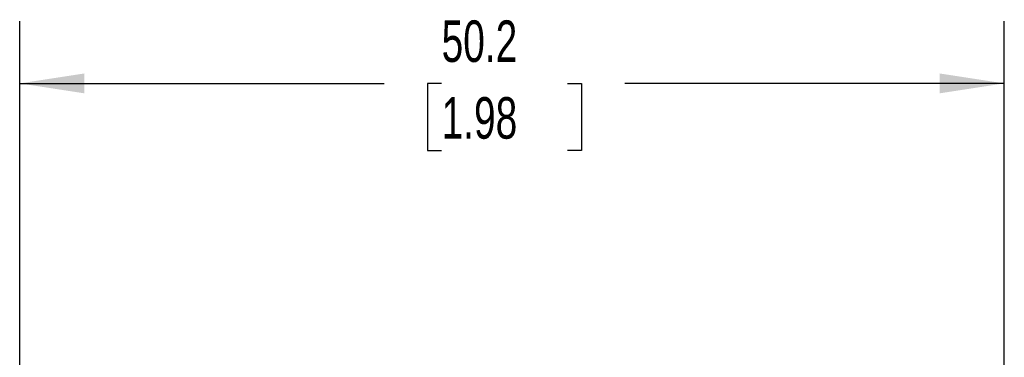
# Model space of a CAD drawing. Header units: millimetres. Extents: x 6 to 273, y 6 to 210.
# Tile 4 of 6: x 129 to 179, y 111 to 128. Entities that reach past the tile are written whole.
import ezdxf

# ---------------------------------------------------------------- set-up
doc = ezdxf.new("R2010")
doc.units = ezdxf.units.MM
doc.layers.add('DIMENSIONS', color=140, linetype='Continuous', lineweight=25)
doc.styles.add('SLDTEXTSTYLE0', font='TXT', dxfattribs={"width": 0.7})
doc.dimstyles.new('SLDDIMSTYLE2', dxfattribs={"dimtxt": 2.158008, "dimasz": 3.302, "dimexe": 0, "dimexo": 0.0625, "dimgap": 0.539502, "dimtad": 0, "dimtih": 1, "dimtoh": 1, "dimrnd": 1e-09, "dimzin": 12, "dimdsep": 46, "dimtxsty": 'SLDTEXTSTYLE0', "dimsah": 1, "dimcen": 0.09, "dimadec": 0, "dimazin": 3, "dimtfac": 1, "dimtofl": 0, "dimtmove": 0, "dimatfit": 3, "dimfxl": 0, "dimfrac": 2, "dimtolj": 1, "dimtzin": 12, "dimarcsym": 0})

# ---------------------------------------------------------------- blocks, each defined once
blk = doc.blocks.new('_D_7')
at = {"layer": 'DIMENSIONS'}
for p, q in [((128.987, 95.351), (128.987, 127.757)), ((179.187, 109.851), (179.187, 127.757)), ((128.987, 124.582), (147.575, 124.582)), ((150.499, 124.582), (149.775, 124.582)), ((149.775, 124.582), (149.775, 121.152)), ((156.912, 124.582), (157.637, 124.582)), ((157.637, 124.582), (157.637, 121.152)), ((179.187, 124.582), (159.836, 124.582)), ((149.775, 121.152), (150.499, 121.152)), ((157.637, 121.152), (156.912, 121.152))]:
    blk.add_line(p, q, dxfattribs=at)
for points in [[(128.987, 124.582), (132.289, 124.074), (132.289, 125.09)], [(179.187, 124.582), (175.885, 125.09), (175.885, 124.074)]]:
    blk.add_solid(points, dxfattribs=at)
at = {"layer": 'DIMENSIONS', "char_height": 2.1167, "attachment_point": 1, "style": 'SLDTEXTSTYLE0'}
for s, insert in [('50.2', (150.499, 127.793)), ('1.98', (150.499, 123.88))]:
    blk.add_mtext(s, dxfattribs=dict(at, insert=insert))

msp = doc.modelspace()

# ---------------------------------------------------------------- dimensions: what is measured, and where the dimension line sits
at = {"layer": 'DIMENSIONS'}
dim = msp.add_linear_dim(base=(179.187, 124.582), p1=(128.987, 94.081), p2=(179.187, 108.581), dimstyle='SLDDIMSTYLE2', dxfattribs=at)
dim.commit()
dim.dimension.update_dxf_attribs({"geometry": '_D_7', "text_midpoint": (153.706, 124.582), "dimtype": 160})

doc.saveas('drawing.dxf')
